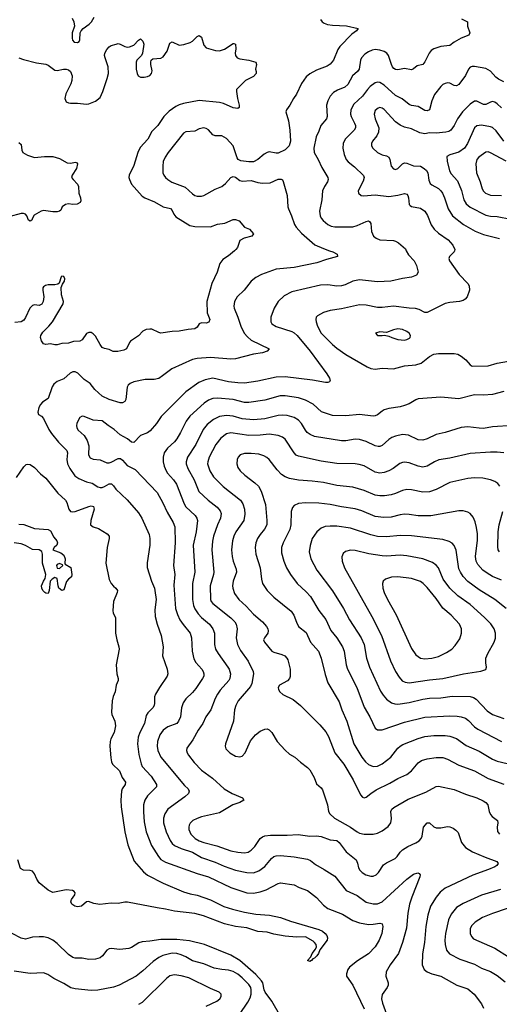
# Model space of a CAD drawing. Header units: inches. Extents: x 501419 to 657765, y 482282 to 547532.
# Tile 168 of 225: x 620318 to 624569, y 513321 to 522048. Entities that reach past the tile are written whole.
import ezdxf

# ---------------------------------------------------------------- set-up
doc = ezdxf.new("R2010")
doc.units = ezdxf.units.IN
doc.header["$MEASUREMENT"] = 0
doc.layers.add('A6521', color=7, linetype='Continuous')
doc.layers.add('A6522', color=7, linetype='Continuous')

msp = doc.modelspace()

# ---------------------------------------------------------------- linework, layer by layer
at = {"layer": 'A6521', "color": 6}
for points, elevation in [([(622221.7, 520000), (622170, 519954.8), (622117, 519923), (622092.1, 519887.9), (622067.8, 519810), (622020.5, 519710), (621977.5, 519550), (621980.9, 519450), (622002.9, 519390), (621993.7, 519366.3), (621970, 519359), (621930, 519360.8), (621910, 519352.9), (621890, 519324), (621870, 519308.4), (621810, 519302.9), (621730, 519286.6), (621670, 519284.9), (621570, 519270.5), (621550, 519274), (621490, 519303.4), (621470, 519306), (621439.3, 519300.7), (621410, 519285.8), (621370, 519246.5), (621300.7, 519199.3), (621290, 519187.3), (621263.2, 519130), (621240.7, 519119.3), (621188.2, 519108.2), (621146.8, 519106.8), (621110, 519125.5), (621070, 519133.2), (621050, 519141.9), (621030, 519168.2), (620990, 519243), (620970, 519264.5), (620950, 519275.5), (620930, 519276.3), (620910, 519266.7), (620870, 519209), (620850, 519198.1), (620796, 519196), (620750, 519181.3), (620690, 519176.6), (620650, 519167.3), (620630, 519166.7), (620590, 519174.6), (620550, 519167.6), (620530, 519174.6), (620510, 519200.5), (620502.9, 519230), (620505.8, 519250), (620521.8, 519278.2), (620575, 519330), (620608.3, 519370), (620702.8, 519530), (620707.3, 519550), (620689.6, 519610), (620685.6, 519674.4), (620696, 519704), (620714.1, 519730), (620717.3, 519750), (620710, 519771.9), (620690, 519774.1), (620685.4, 519770), (620667.2, 519712.8), (620657.1, 519702.9), (620630, 519697.3), (620570, 519698.9), (620547.5, 519692.5), (620530, 519680.7), (620523.1, 519670), (620522.4, 519650), (620532.1, 519590), (620525.7, 519550), (620514, 519526), (620490, 519515), (620450, 519519.3), (620430, 519513.6), (620406.7, 519490), (620370, 519409), (620354.6, 519385.4), (620329.4, 519370.6), (620275.5, 519364.5)], 3400), ([(623064.8, 520000), (623093.8, 519990), (623133, 519970), (623134, 519950), (623037.3, 519922.7), (622952, 519892), (622750, 519852.7), (622590, 519835.5), (622459.8, 519790), (622410, 519763), (622370, 519731.2), (622308.2, 519651.8), (622245, 519590), (622222.4, 519550), (622216, 519510), (622218.7, 519490), (622252, 519412), (622278.8, 519330), (622308.9, 519270), (622335.6, 519235.6), (622368.5, 519208.5), (622528.1, 519130), (622511.1, 519110), (622470, 519093.7), (622390, 519083.8), (622230, 519041.7), (622190, 519040.2), (622010, 519054.2), (621890, 519045.4), (621850, 519035.4), (621665.8, 518954.2), (621584, 518890), (621550, 518868.8), (621510, 518858.1), (621430, 518857.8), (621330, 518837.8), (621296.2, 518823.8), (621280.6, 518810), (621271.3, 518790), (621259.2, 518680.8), (621250, 518665), (621228.2, 518651.8), (621209.2, 518650.8), (621110, 518681.7), (621050, 518711.4), (620984, 518770), (620943.2, 518823.2), (620890, 518857.5), (620834.5, 518914.5), (620810, 518926.5), (620790, 518926.1), (620765.4, 518914.6), (620710, 518865.6), (620650, 518842.2), (620621.2, 518818.8), (620606.8, 518793.2), (620570.6, 518690), (620521.3, 518658.7), (620502.1, 518637.9), (620487, 518610), (620478.8, 518570), (620485.7, 518550), (620510, 518533.5), (620530, 518512.2), (620576.6, 518416.6), (620600.3, 518380.3), (620663, 518303), (620735.9, 518230), (620741.5, 518210), (620735.9, 518150), (620741.9, 518110), (620761.8, 518070), (620805.4, 518005.4), (620840.7, 517980.7), (620910, 517952.7), (620960.6, 517940.6), (621010, 517908.8), (621030, 517902.3), (621050, 517902.3), (621070, 517909.6), (621110, 517933.6), (621132.8, 517932.8), (621150, 517915.9), (621170, 517885.5), (621270, 517791.4), (621370, 517676.4), (621399.1, 517630), (621465.6, 517485.6), (621471.2, 517450), (621471, 517390), (621447.2, 517232.8), (621448.4, 517191.6), (621484.6, 517070), (621512.6, 517010), (621516.9, 516990), (621526.8, 516910), (621516.6, 516816.6), (621518.7, 516758.7), (621535.4, 516690), (621571.9, 516590), (621589.2, 516490), (621582.5, 516410), (621625.4, 516290), (621631.5, 516250), (621625.8, 516230), (621555.9, 516130), (621520.2, 516070), (621513, 516047), (621513.3, 515990), (621508.5, 515970), (621496.7, 515950), (621454.9, 515905.1), (621440.2, 515879.8), (621424.9, 515810), (621383.6, 515730), (621368.1, 515690), (621362, 515630), (621374.3, 515534.3), (621393.7, 515453.7), (621403.8, 515430), (621483, 515343), (621530, 515270), (621530.4, 515249.6), (621450, 515167.3), (621425.6, 515130), (621416.1, 515090), (621413.8, 515026.2), (621419.6, 514939.6), (621438.4, 514850), (621487.1, 514730), (621546.9, 514630), (621570, 514604.1), (621610, 514580), (621890, 514479.4), (621990, 514450.4), (622190, 514355.7), (622330, 514309.3), (622390, 514305.5), (622450, 514316.5), (622503.3, 514336.7), (622610, 514392.2), (622630, 514397.5), (622750, 514378.6), (622796.1, 514356.1), (622870, 514328.9), (622950, 514269), (623010, 514198.5), (623049.3, 514170), (623178.7, 514118.7), (623270, 514064.2), (623330, 514043.7), (623410, 514029.5), (623450, 514029.9), (623510, 514041.5), (623530, 514034.1), (623537.2, 514010), (623527, 513950), (623503.4, 513890), (623469.9, 513830.1), (623410, 513767.6), (623313.3, 513706.7), (623241.9, 513650), (623226.7, 513630), (623214.7, 513590), (623214.3, 513570), (623270, 513491), (623370, 513280.9)], 3500), ([(623745, 520000), (623763.9, 519963.9), (623815.1, 519910), (623836.3, 519870), (623850.1, 519810), (623835.3, 519784.7), (623790, 519764.7), (623710, 519754.1), (623609.1, 519730.9), (623490, 519723.3), (623330, 519741.6), (623270, 519730.2), (623201.5, 519698.5), (623170, 519689.3), (623130, 519687.3), (623050, 519698.1), (622985.5, 519694.5), (622730, 519635.7), (622660.7, 519599.3), (622607.6, 519550), (622572.9, 519490), (622544.6, 519410), (622543.6, 519370), (622553.6, 519353.6), (622590, 519327.3), (622730, 519283.8), (622752.1, 519272.2), (622778.4, 519250), (622893.2, 519110), (623039.4, 518910), (623063.7, 518870), (623069.5, 518850), (623063.2, 518836.8), (623049.2, 518830.8), (623028.6, 518831.4), (622912.7, 518852.7), (622670, 518883.8), (622590, 518880.3), (622430, 518843.6), (622310, 518826.7), (622251.6, 518828.4), (622170, 518838.7), (622030.4, 518869.6), (621962.8, 518857.2), (621906.8, 518833.2), (621789.8, 518750.2), (621570.5, 518529.5), (621529.7, 518470), (621475.4, 518404.6), (621450, 518385.3), (621390, 518361.3), (621330, 518299.2), (621310, 518303.1), (621273.3, 518333.3), (621208.8, 518368.8), (621156.2, 518416.2), (621103.3, 518450), (621050, 518492.9), (620970, 518497.8), (620890, 518531), (620870, 518532.5), (620850, 518520.7), (620837.9, 518502.1), (620823.7, 518470), (620821.1, 518450), (620825.4, 518430), (620836.6, 518410), (620890, 518362.8), (620917.1, 518317.1), (620930.6, 518270), (620927.7, 518190), (620943.7, 518163.7), (620970, 518152.6), (621030, 518147.2), (621090, 518120.4), (621110, 518118.7), (621130, 518124.8), (621190, 518159.4), (621210, 518157.1), (621230, 518144.4), (621270, 518097.6), (621342.1, 518062.1), (621536.2, 517856.2), (621586.9, 517766.9), (621624, 517684), (621679.5, 517590), (621692.1, 517552.1), (621697.3, 517410), (621681, 517210), (621694.1, 517130), (621684.7, 517035.3), (621698.3, 516830), (621716, 516776), (621738.6, 516730), (621766.9, 516686.9), (621829.6, 516610), (621840.8, 516570), (621846.7, 516450), (621862.5, 516382.5), (621877.7, 516350), (621932.3, 516290), (621945.1, 516270), (621951.1, 516250), (621949.3, 516230), (621939.6, 516210), (621879.9, 516120.1), (621850, 516084), (621791.1, 516028.9), (621765.8, 515994.2), (621751.2, 515950), (621742.3, 515870), (621726.5, 515830), (621710, 515809.7), (621630, 515781), (621590, 515752.2), (621560, 515710), (621538.4, 515650), (621536.3, 515610), (621542.5, 515570), (621567.4, 515510), (621779.6, 515259.6), (621810.7, 515230), (621820.1, 515210), (621813.1, 515190), (621780.8, 515159.2), (621630.1, 515050), (621604, 515010), (621592, 514970), (621592.2, 514930), (621615.7, 514850), (621652.4, 514772.4), (621670, 514746.9), (621690, 514729.3), (621750, 514702.6), (621849.1, 514670), (621930, 514621.9), (622050, 514580.4), (622130, 514544), (622230, 514511.3), (622330, 514488.5), (622390, 514487.2), (622436.9, 514503.1), (622490, 514541.7), (622550, 514614.4), (622570, 514630.8), (622590, 514638), (622630, 514640.1), (622750, 514628.9), (622870, 514606.4), (622895, 514595), (622938.8, 514558.8), (623016.6, 514516.6), (623110, 514456), (623210.8, 514330), (623310, 514284.7), (623390, 514226.6), (623450, 514210.8), (623490, 514212.7), (623530, 514230), (623748.1, 514430), (623810, 514475.2), (623846.9, 514486.9), (623860.1, 514480.1), (623867.6, 514470), (623863.7, 514450), (623792.4, 514270), (623774, 514210), (623759.4, 514130), (623745.3, 513994.7), (623712.1, 513867.9), (623674.2, 513770), (623600.9, 513670), (623566.9, 513610), (623564.7, 513570), (623583.3, 513510), (623583.9, 513490), (623576.6, 513470), (623531.5, 513408.5), (623525.9, 513370), (623533.9, 513330), (623570, 513232.5)], 3600), ([(624173.3, 520000), (624170.5, 519990), (624127.9, 519950), (624122.7, 519930), (624127.8, 519910), (624214.1, 519790), (624291.3, 519710), (624301.2, 519690), (624304.6, 519650), (624283.6, 519590), (624266.2, 519570), (624250, 519559.9), (624216, 519550), (624130, 519540.8), (624090, 519531.3), (623930, 519453.3), (623910, 519452.6), (623859.4, 519479.4), (623827.6, 519487.6), (623769.8, 519490.2), (623630, 519507.9), (623530, 519496.5), (623490, 519496.4), (623390, 519517.9), (623330, 519520), (623170, 519484.2), (623070.9, 519469.1), (623010, 519451.9), (622957.1, 519422.9), (622946.7, 519410), (622942.5, 519390), (622944.6, 519370), (622958, 519330), (622991, 519270), (623090, 519168), (623130, 519135), (623210, 519080.7), (623398.3, 518970), (623430, 518955.5), (623470, 518950.3), (623530, 518958.5), (623630, 518953.4), (623730, 518981.3), (623830, 518988.3), (623875.8, 519004.2), (623950, 519062.8), (623990, 519082.3), (624030, 519088.5), (624170, 519089.2), (624201.9, 519081.9), (624230, 519066.7), (624272.1, 519032.1), (624310, 518989.6), (624330, 518978.4), (624470, 518981.2), (624550, 519004.1), (624650, 519020.9)], 3700), ([(624610, 518751.8), (624510, 518727.1), (624430, 518720.9), (624350, 518721.9), (624210, 518688), (624050, 518701.3), (623850, 518686.5), (623830, 518679.1), (623770, 518643.2), (623730, 518627.6), (623690, 518616.1), (623590, 518601), (623550, 518590.2), (623530, 518579.1), (623490, 518545.7), (623470, 518536.4), (623450, 518535), (623329.5, 518549.5), (623210, 518536.5), (623090, 518538.6), (622993.6, 518573.6), (622919.7, 518639.7), (622850, 518676.2), (622790, 518695.4), (622670, 518713.2), (622626.3, 518713.7), (622490, 518676.5), (622350, 518655.7), (622310, 518656.3), (622210, 518682.6), (622070, 518693.6), (622030.2, 518689.8), (621990, 518674.8), (621951.5, 518648.5), (621825.3, 518534.7), (621794.2, 518490), (621744.5, 518390), (621710, 518332.6), (621690, 518307.5), (621628, 518250), (621599.7, 518210), (621590, 518170.1), (621590.5, 518130), (621599.7, 518090), (621616.6, 518050), (621628.8, 518028.8), (621680.9, 517970), (621707.3, 517930), (621775.7, 517755.7), (621790, 517730.4), (621873.4, 517653.4), (621888.3, 517630), (621893.4, 517610), (621881.4, 517510), (621856.3, 517390), (621870.4, 517150), (621850.2, 517049.8), (621848.8, 516910), (621857.1, 516857.1), (621870, 516826.9), (621900.9, 516780.9), (621930, 516750), (622000.7, 516690), (622030.3, 516650), (622045.5, 516610), (622044.2, 516510), (622053.6, 516470), (622075.7, 516430), (622162.9, 516310), (622173.7, 516290), (622184.9, 516250), (622180.4, 516210), (622170.5, 516190), (622095.4, 516104.6), (622070.7, 516070), (622049.8, 516030), (622012.2, 515930), (621966.3, 515870), (621941.1, 515810), (621900.4, 515750), (621853.5, 515666.5), (621800.1, 515590), (621795.8, 515570), (621801.2, 515550), (621814.3, 515530), (621864.8, 515464.8), (621930, 515397.6), (622026.6, 515326.6), (622130, 515230.9), (622201.2, 515190), (622292.1, 515150), (622303.5, 515130), (622269.3, 515110), (622207.7, 515090), (622090, 515019.2), (621930, 514981.9), (621890, 514969), (621852.8, 514950), (621830, 514927.2), (621820.4, 514910), (621816.2, 514890), (621818.4, 514870), (621836.2, 514830), (621874.6, 514790), (621910, 514770.4), (621950, 514755.8), (622065.2, 514725.2), (622190, 514682.4), (622250.8, 514669.2), (622310, 514663.1), (622342.2, 514670), (622370, 514686.7), (622400.8, 514719.2), (622449.4, 514790.6), (622470, 514806), (622490, 514813.7), (622540.2, 514819.8), (622690, 514819), (622785.3, 514825.3), (622890, 514811.8), (622950, 514814.2), (622989.1, 514809.1), (623070, 514779.1), (623130, 514771.8), (623150, 514756.3), (623212.9, 514672.9), (623300.7, 514600.7), (623313.4, 514573.4), (623321.5, 514530), (623333, 514510), (623354.7, 514490), (623386.7, 514470), (623430, 514456.4), (623450, 514457.6), (623476.7, 514470), (623497, 514490), (623543.7, 514556.3), (623570, 514576.1), (623646.4, 514613.6), (623663.3, 514630), (623689.8, 514670.2), (623710.4, 514689.5), (623759.7, 514720.3), (623828.5, 514751.5), (623857.9, 514770), (623875.7, 514790), (623884.7, 514810), (623898.1, 514890), (623930, 514928.7), (623950, 514929.6), (623990, 514895.2), (624010, 514886.1), (624050, 514885.6), (624110, 514897.2), (624130, 514895.1), (624161.2, 514881.2), (624184.8, 514864.8), (624203.7, 514843.6), (624234.3, 514754.3), (624270.5, 514710), (624332.9, 514672.9), (624444.3, 514624.3), (624547.8, 514587.8), (624558.1, 514570), (624548, 514550), (624530, 514538.2), (624474.4, 514514.4), (624333.6, 514466.4), (624090, 514350.2), (624044.9, 514315.1), (624008.7, 514271.3), (623960.3, 514190), (623934.2, 514110), (623918.1, 514010), (623905.4, 513870), (623887.4, 513767.3), (623886, 513670), (623903.3, 513630), (623929.2, 513609.2), (623970, 513591.5), (624050, 513569.7), (624191.5, 513491.5), (624290, 513458.5), (624345.5, 513410), (624410, 513325.9), (624430, 513286.2)], 3700), ([(624690.3, 518449.7), (624510, 518438.8), (624430, 518425.9), (624390, 518426.1), (624290, 518438.7), (624230, 518433.8), (624090, 518387.7), (624010, 518371.7), (623930, 518334.1), (623890, 518320.9), (623850, 518324.2), (623764.4, 518364.4), (623709.6, 518370.4), (623650, 518357.4), (623615.9, 518344.1), (623590, 518326.5), (623530, 518272.5), (623510, 518265.1), (623494.8, 518265.2), (623470, 518271.1), (623390, 518310.2), (623330, 518326.1), (623290, 518329.1), (623210, 518316.2), (623170, 518315.4), (622930, 518353), (622891.2, 518371.2), (622866.6, 518390), (622850.3, 518410.3), (622816.4, 518470), (622790, 518498.6), (622750, 518522), (622690, 518540.5), (622650, 518543.7), (622610, 518540.1), (622490, 518511.4), (622390, 518500), (622290, 518510.1), (622210, 518533.4), (622150, 518540.4), (622090, 518530.5), (622034.6, 518505.4), (621979.5, 518460.5), (621944.7, 518415.2), (621878.2, 518281.8), (621805.8, 518170), (621792.3, 518130), (621792.6, 518110), (621807.9, 518070), (621864.2, 517970), (621905.2, 517865.2), (621988.7, 517790), (622067.6, 517727.6), (622094.2, 517694.2), (622102.2, 517670), (622096.5, 517630), (622069.8, 517570), (622034.7, 517470), (622025.5, 517425.5), (622019.8, 517350), (622037.3, 517150), (622035.5, 517130), (622005.9, 517030), (622008.3, 516908.3), (622015.5, 516890), (622030, 516874.4), (622190, 516746.1), (622225.2, 516710), (622237.9, 516690), (622245.7, 516650), (622235.7, 516570), (622247.2, 516510), (622275.9, 516455.9), (622343.4, 516363.4), (622388.5, 516270), (622390.5, 516250), (622374.4, 516165.6), (622363.3, 516136.7), (622253.1, 516010), (622232.3, 515970), (622222.3, 515930), (622211.8, 515830), (622141, 515630), (622139.5, 515610), (622146.4, 515586.4), (622179.6, 515550), (622230, 515520.9), (622270, 515514.1), (622290, 515521.5), (622315.5, 515550), (622363.9, 515656.1), (622409.2, 515710.8), (622450, 515741.3), (622490, 515759.9), (622510, 515761.7), (622530, 515754.5), (622552.9, 515730), (622599.6, 515650), (622670, 515574.1), (622710, 515538.4), (622755.3, 515510), (622805.9, 515465.9), (622870, 515420.7), (622890, 515398.3), (622927.3, 515330), (622950, 515274.6), (622990, 515240.9), (623000.5, 515220.5), (623044.8, 515090), (623056, 515030), (623065.9, 515010), (623109.3, 514970), (623249.7, 514889.7), (623308.4, 514848.4), (623330, 514838.1), (623370, 514829.8), (623450, 514829.5), (623490, 514838.8), (623530, 514859.3), (623583.6, 514896.4), (623608.6, 514930), (623613.3, 514966.7), (623609.1, 515030), (623617.5, 515050), (623634.1, 515065.9), (623761.9, 515138.1), (623918, 515202), (624010, 515252.6), (624030, 515254.4), (624170, 515224.1), (624270, 515183.1), (624370, 515152.2), (624425.7, 515125.7), (624449.7, 515110), (624466.7, 515090), (624479.4, 515030), (624490, 515004.5), (624505.8, 514985.8), (624551.7, 514950), (624557.4, 514930), (624550.4, 514890), (624553.9, 514853.9), (624570.9, 514830)], 3800), ([(624608.7, 518208.7), (624550, 518215.7), (624490, 518215.7), (624310, 518201.7), (624130, 518162.9), (624032.8, 518147.2), (623994.5, 518130), (623930, 518090.9), (623890, 518083.1), (623850, 518089.3), (623770, 518119.7), (623730, 518125.5), (623710, 518123.4), (623686.6, 518113.4), (623628.6, 518070), (623590, 518048.2), (623550, 518034.3), (623510, 518029.1), (623470, 518036.9), (623370, 518092.1), (623326.3, 518106.3), (623290, 518111.7), (623130, 518115.5), (622990, 518134.9), (622790, 518177.8), (622768.9, 518188.9), (622750, 518208.2), (622670, 518330.5), (622648.3, 518348.3), (622610, 518363), (622530, 518373.9), (622450, 518365.9), (622350, 518362.7), (622190, 518387.4), (622150, 518377.2), (622100.8, 518339.2), (622056.7, 518283.2), (621996.2, 518170), (621984.4, 518130), (621983.9, 518110), (622002.7, 518050), (622034.8, 517994.8), (622120.6, 517910), (622273.9, 517790), (622296.3, 517756.3), (622309.3, 517710), (622314.7, 517665.3), (622304.7, 517610), (622234.3, 517510), (622215.4, 517470), (622203.6, 517430), (622196.2, 517350), (622200, 517290), (622209.4, 517250), (622237.4, 517177.4), (622239.8, 517150), (622210.5, 517070), (622204.1, 517030), (622205.8, 517010), (622222.4, 516962.4), (622261.6, 516910), (622325.7, 516850), (622390, 516777.6), (622471.3, 516710), (622505.4, 516670), (622516.7, 516650), (622521.3, 516630), (622517.2, 516610), (622486.7, 516570), (622479.6, 516550), (622487.6, 516530), (622552.1, 516452.1), (622570, 516441.7), (622641.7, 516421.7), (622667.8, 516410), (622686.5, 516390), (622694.1, 516374.1), (622715, 516290), (622714.5, 516225.5), (622710.3, 516209.7), (622693.1, 516186.9), (622619.5, 516150), (622610.1, 516130), (622612.9, 516110), (622623.4, 516090), (622650, 516066.7), (622742.2, 516022.2), (622806.9, 515970), (622977.7, 515797.7), (623030, 515737.2), (623054.8, 515694.8), (623110.6, 515550.6), (623191.8, 515450), (623273.6, 515310), (623337.8, 515177.8), (623356.9, 515156.9), (623370, 515151.7), (623390, 515155.9), (623430.8, 515190), (623478.7, 515221.3), (623599.6, 515280.4), (623670, 515323.2), (623750, 515358.4), (623789.8, 515390.2), (623850, 515462.4), (623878.8, 515481.2), (623930, 515497.7), (624010, 515509.8), (624070, 515507.3), (624110, 515494.5), (624210, 515440.6), (624350, 515391), (624470, 515321.5), (624610, 515272.6)], 3900), ([(624574, 517914), (624557.6, 517937.6), (624530, 517955.7), (624490, 517970.3), (624422.9, 517982.9), (624350, 517986.6), (624290, 517982), (624130, 517946.7), (624010, 517884.1), (623950, 517861.9), (623890, 517858.7), (623790, 517880.5), (623750, 517884.3), (623710, 517875.2), (623650, 517847.7), (623610, 517835.1), (623552.7, 517827.3), (623510, 517827), (623470, 517834.9), (623370, 517876.4), (623270, 517904.7), (623130, 517920.7), (623010, 517945.1), (622910, 517957.7), (622790, 517965.3), (622710, 517980.1), (622670, 517996.2), (622638.2, 518018.2), (622598.6, 518058.6), (622528.5, 518148.5), (622507.5, 518167.4), (622482, 518182), (622436.5, 518196.5), (622370, 518203.7), (622310, 518202.2), (622273, 518190), (622253.4, 518170), (622244.6, 518150), (622241.3, 518110), (622250, 518079.8), (622272.8, 518050), (622313.7, 518010), (622403, 517943), (622433.8, 517913.8), (622457.5, 517870), (622495.7, 517750), (622509.4, 517610), (622507.3, 517570), (622488.9, 517531), (622450, 517485.9), (622425.8, 517450), (622410.9, 517410), (622404.9, 517370), (622410.7, 517310.7), (622448.6, 517190), (622460.2, 517090), (622471.2, 517050), (622510, 516990.1), (622570.4, 516930.4), (622725.3, 516805.3), (622747.6, 516770), (622770, 516708.8), (622789.7, 516670), (622856.3, 516616.3), (622895.5, 516530), (622965.1, 516450), (622990, 516390.2), (623024.5, 516244.5), (623049.5, 516169.5), (623150, 516001.1), (623174.3, 515930), (623218.5, 515830), (623279.4, 515630), (623351.4, 515511.4), (623383.2, 515470), (623410, 515446.7), (623450, 515429.4), (623490, 515432.1), (623530, 515453.6), (623608.9, 515510), (623670.5, 515590), (623690.1, 515609.9), (623715.2, 515624.8), (623850, 515677.8), (623910, 515694.6), (623990, 515702.8), (624090, 515704.5), (624130, 515699), (624190, 515677.9), (624275, 515615), (624390, 515564.2), (624510, 515493.2), (624550, 515474.6), (624790, 515418.8)], 4000), ([(620290, 517989.4), (620354.7, 518085.3), (620375.9, 518104.1), (620390, 518108.7), (620410, 518104.4), (620450, 518078.8), (620501.8, 518021.8), (620550, 517984.5), (620654.7, 517850), (620723.1, 517790), (620736.1, 517770), (620753.2, 517710), (620769.2, 517689.2), (620790, 517685.9), (620810, 517689.2), (620930, 517733.9), (620950, 517737.7), (620972, 517732), (620978.9, 517710), (620949.4, 517609.4), (620946.7, 517570), (620970, 517553.2), (621017.1, 517537.1), (621091.8, 517491.8), (621111.5, 517470), (621111.2, 517450), (621092.6, 517370), (621079.9, 517230), (621110, 517087.3), (621130, 517050.1), (621150, 517025.7), (621170.1, 517010), (621183.9, 516990), (621182.2, 516970), (621149.7, 516890), (621142.3, 516810), (621147.5, 516787.5), (621167.8, 516750), (621168.1, 516610), (621178.4, 516550), (621197.9, 516490), (621198.1, 516470), (621171.7, 516330), (621178.9, 516250), (621189.6, 516210), (621189.6, 516190), (621171.5, 516150), (621164.4, 516090), (621146.5, 516050), (621137, 516010), (621130.7, 515910), (621134.2, 515890), (621159.7, 515830), (621167.5, 515790), (621154.9, 515730), (621126.6, 515673.4), (621119.8, 515650), (621118, 515610), (621125.5, 515505.5), (621130.1, 515470), (621139.9, 515450), (621203.5, 515390), (621227.5, 515330), (621255.3, 515290), (621252.6, 515270), (621226.5, 515230), (621220.6, 515210), (621213.6, 515130), (621216.8, 515070), (621249.6, 514850), (621275.6, 514735.6), (621332, 514590), (621415, 514495), (621450, 514465.4), (621590, 514393.5), (621770, 514317.5), (621830, 514299.6), (621890, 514288.7), (621950, 514269), (622010, 514245.7), (622128.7, 514188.6), (622204.6, 514164.6), (622310, 514137.4), (622410, 514121.2), (622530.6, 514110.6), (622630, 514090.6), (622717.2, 514057.2), (622970, 513983.3), (623001.4, 513970), (623025.6, 513950), (623039.2, 513930), (623046.1, 513910), (623042.6, 513890), (622977.4, 513802.6), (622965.9, 513770), (622952.9, 513750), (622930, 513729.4), (622916.5, 513723.5), (622905.7, 513710), (622890, 513701.8), (622868.9, 513710), (622897.5, 513742.5), (622910, 513770.2), (622941.2, 513810), (622947.3, 513830), (622944.4, 513850), (622932.4, 513870), (622919.9, 513879.9), (622850, 513919.5), (622770, 513915.6), (622670, 513925.4), (622570, 513944), (622510, 513961), (622430, 513967.4), (622330, 513999.8), (622230.6, 514010.6), (622134.3, 514034.3), (621946.5, 514106.5), (621870, 514126.4), (621690, 514146.6), (621610, 514165.6), (621535.5, 514175.5), (621274.5, 514225.5), (621250, 514226.4), (621190, 514213.4), (621130, 514218.5), (621027, 514207), (620973.5, 514213.5), (620928.9, 514231.1), (620910, 514228.3), (620867, 514190), (620830, 514185.5), (620807.4, 514190), (620779.3, 514210), (620770.9, 514230), (620776.9, 514250), (620807.6, 514290), (620810.7, 514310), (620800.5, 514320.5), (620787.1, 514330), (620730, 514336.9), (620612.2, 514312.2), (620570, 514331.3), (620490, 514396.8), (620469.9, 514430), (620450, 514477.1), (620430, 514501.1), (620410, 514507.7), (620350, 514510.9), (620325.5, 514525.5), (620300.9, 514600.9)], 3400), ([(624590, 517080.3), (624510, 517113.4), (624461.2, 517141.2), (624424.5, 517170), (624379.8, 517219.8), (624365, 517250), (624358.5, 517290), (624375.4, 517435.4), (624375, 517490), (624367.7, 517547.7), (624356.2, 517596.2), (624338.8, 517638.8), (624312.3, 517670), (624290, 517683.6), (624250, 517695.4), (624210, 517695.7), (623961.6, 517650), (623850, 517649.1), (623770, 517662.6), (623730, 517664.5), (623690, 517659.6), (623610, 517639.2), (623544.7, 517635.3), (623470, 517645.5), (623350, 517694.4), (623292.1, 517712.1), (623170, 517729.6), (623070, 517752.2), (622970, 517763), (622850, 517765.6), (622790, 517759.3), (622750, 517742.3), (622735.5, 517724.5), (622724.7, 517690), (622721.1, 517570), (622713.7, 517530), (622651.9, 517410), (622639.7, 517370), (622638, 517322), (622657.7, 517250), (622684.1, 517190), (622719, 517130), (622778, 517050), (622857.1, 516977.1), (622894.1, 516934.1), (622970.8, 516810.8), (623031.7, 516731.7), (623075, 516635), (623130.2, 516570.2), (623179.3, 516490), (623195, 516450), (623213, 516330), (623223.7, 516290), (623306.4, 516130), (623370, 515954.7), (623421.6, 515870), (623470, 515768.1), (623490, 515752.4), (623530, 515753.2), (623730, 515820.5), (623910, 515866.3), (624130, 515876.9), (624194.7, 515874.7), (624230.2, 515870), (624270, 515855.7), (624296, 515836), (624350, 515780.5), (624379.1, 515759.1), (624589.5, 515649.5)], 4100), ([(624570.2, 517330.2), (624559.6, 517350), (624555.1, 517375.1), (624558.2, 517510), (624567.8, 517570), (624600.6, 517690)], 4000), ([(620310, 517575.9), (620353.4, 517573.4), (620450, 517539.5), (620570, 517530.1), (620590, 517516.8), (620620.6, 517460.6), (620646.9, 517430), (620653, 517410), (620646.2, 517390), (620622, 517370), (620612.2, 517350), (620683.3, 517323.3), (620710, 517301.7), (620722.2, 517270), (620717.3, 517230), (620721.6, 517221.6), (620770, 517193), (620778.7, 517130), (620777.1, 517110), (620750, 517089.6), (620732.6, 517067.4), (620710, 516996), (620690.4, 516989.6), (620665.6, 517010), (620658.7, 517030), (620650, 517095.3), (620630, 517102.7), (620604.9, 517090), (620587, 517070), (620580.3, 516990), (620570, 516962.7), (620550, 516964.7), (620542, 516970), (620522.4, 516990), (620513, 517010), (620512.4, 517030), (620528.7, 517070), (620544.6, 517095.4), (620548.3, 517130), (620520.4, 517230), (620519.2, 517310), (620513.6, 517333.6), (620490, 517349.8), (620430, 517353.2), (620370, 517386.8), (620330, 517401.2), (620270, 517410.5)], 3300), ([(624628.9, 516830), (624530, 516908.1), (624390, 516993.3), (624290, 517069.7), (624250, 517112.7), (624224.1, 517150), (624210, 517180.9), (624187.3, 517347.3), (624170, 517387.5), (624150, 517409.6), (624124.2, 517424.2), (624070, 517439.2), (623790, 517472.2), (623690, 517474.7), (623570, 517463.9), (623490, 517468.6), (623430, 517482), (623250, 517540.7), (623130, 517558), (623070, 517560.3), (623024.7, 517555.3), (622990, 517542.2), (622950.4, 517509.6), (622910.9, 517450), (622891.3, 517388.7), (622884.4, 517330), (622897.1, 517270), (622952.1, 517170), (623090, 516986.6), (623189.2, 516830), (623241.6, 516730), (623343.2, 516570), (623370.2, 516510), (623391, 516390), (623417.4, 516310), (623517.3, 516097.3), (623540.2, 516060.2), (623570, 516024.4), (623613.2, 515993.2), (623643.5, 515983.5), (623670, 515981.4), (623770, 515996.5), (623890, 516025.5), (623950, 516034.1), (624050, 516038.6), (624150, 516051.4), (624310, 516048.3), (624340.1, 516040.1), (624365.4, 516025.5), (624461.9, 515921.9), (624509.3, 515890), (624610, 515855.6)], 4200), ([(624580.3, 514339.7), (624411.1, 514288.9), (624250, 514215.2), (624190, 514177.8), (624141, 514119), (624118.4, 514070), (624092.1, 513950), (624087.1, 513890), (624089, 513850), (624102, 513802), (624128.9, 513768.9), (624220.5, 513720.5), (624350, 513676), (624410, 513642.1), (624490, 513612.8), (624550, 513577.5), (624620.1, 513520.1)], 3800), ([(624770, 514215.6), (624510, 514126.4), (624419.1, 514090), (624355.4, 514050), (624323.9, 514016.1), (624311.2, 513990), (624309.8, 513950), (624322.2, 513922.2), (624341.9, 513901.9), (624530, 513818), (624650, 513743.1)], 3900), ([(622632.9, 513210), (622551.7, 513350), (622492.4, 513430), (622484.4, 513450), (622473, 513510), (622462, 513530), (622410, 513585.9), (622270, 513708.2), (622190, 513756.3), (621954.7, 513850), (621823.8, 513883.8), (621710, 513895.4), (621570, 513894), (621470, 513879.9), (621404.1, 513875.9), (621375.2, 513864.8), (621310, 513823.3), (621285, 513815), (621206.8, 513806.8), (621130, 513815.8), (621110, 513813.4), (621090, 513799.5), (621053.1, 513750), (621030, 513734.2), (620990, 513719.9), (620930, 513717.3), (620870, 513731.4), (620810, 513730.4), (620790, 513736.1), (620750, 513763), (620650, 513861.2), (620610.3, 513890.3), (620569, 513910), (620530, 513919), (620490, 513920.2), (620430, 513915), (620370, 513898.9), (620330, 513907.7), (620249.6, 513949.6)], 3500), ([(622267.6, 513230), (622341.1, 513338.9), (622361.1, 513378.9), (622369.7, 513410), (622370.5, 513450), (622365.6, 513470), (622350, 513495.5), (622290, 513554.8), (622250, 513588.2), (622210, 513612.4), (622170, 513624), (622110, 513629.4), (622042.3, 513642.3), (621950, 513678.3), (621850, 513705.6), (621790, 513741.8), (621750, 513759.6), (621710, 513770), (621670, 513773), (621587, 513753), (621550, 513736.1), (621500.3, 513699.7), (621410, 513616.5), (621350, 513569.6), (621198.1, 513490), (621150, 513474), (621010, 513445.7), (620950, 513444), (620810, 513457.4), (620770, 513466.1), (620710, 513504.2), (620620.6, 513550), (620566.1, 513586.1), (620530, 513600.3), (620410, 513593.5), (620270, 513614)], 3600), ([(621970, 513305.4), (622065.6, 513350), (622091.9, 513370), (622104.9, 513390), (622104.8, 513410), (622085.6, 513430), (622010, 513460.3), (621816.3, 513556.4), (621750, 513574.4), (621690, 513581), (621650, 513572.5), (621618.9, 513550), (621404.1, 513335.9), (621370, 513320.1)], 3700)]:
    msp.add_lwpolyline(points, dxfattribs=dict(at, elevation=elevation))
for points, elevation in [([(623670, 519306.8), (623630, 519297.8), (623570, 519275.7), (623510, 519279.8), (623470.4, 519270), (623488.2, 519250), (623530, 519248.5), (623552.7, 519252.7), (623590, 519243.5), (623615.5, 519230), (623670, 519211.9), (623730, 519208), (623750, 519212.2), (623774.4, 519225.6), (623779, 519230), (623781.6, 519250), (623769.4, 519270), (623750, 519284.8), (623710, 519302.2)], 3800), ([(623250, 517344.8), (623205.7, 517334.3), (623184.3, 517315.7), (623173.8, 517286.2), (623175.9, 517250), (623195.5, 517190), (623439.5, 516759.5), (623525.2, 516590), (623606, 516366), (623649.3, 516270), (623681.2, 516221.2), (623709.4, 516189.4), (623735.2, 516175.2), (623770, 516169.3), (623950, 516195.9), (624070, 516207.5), (624250.6, 516250.6), (624406.3, 516273.7), (624451, 516289), (624456.2, 516310), (624449, 516349), (624451, 516390), (624466.1, 516430), (624524.6, 516530), (624535.2, 516564.8), (624536.4, 516610), (624523.9, 516650), (624494.3, 516694.3), (624438.9, 516750), (624310, 516863.6), (624202.6, 516942.6), (624129.3, 517009.3), (624072, 517090), (624030, 517190), (624010, 517213.9), (623976.1, 517236.1), (623890, 517269.1), (623750, 517296.9), (623690, 517301.8), (623570, 517294.4), (623530, 517296.1), (623413.9, 517313.9), (623290, 517342.1)], 4300), ([(620670, 517227), (620650, 517218), (620644.9, 517210), (620650, 517186), (620670, 517184.9), (620701.2, 517210), (620697, 517217)], 3300), ([(623670, 517109.3), (623613.3, 517106.7), (623559.5, 517090), (623539.5, 517070), (623534.8, 517050), (623537.4, 517010), (623550, 516970), (623576.9, 516910), (623653.9, 516773.9), (623790, 516473.3), (623830, 516419.9), (623869.6, 516389.6), (623910, 516381.7), (623970, 516387.7), (624030, 516404.5), (624102.3, 516437.7), (624149.5, 516470), (624179.1, 516500.9), (624218.6, 516561.4), (624233.8, 516610), (624232.8, 516650), (624215, 516690), (624142.5, 516770), (624070, 516832.9), (624010, 516916.4), (623930, 517014.1), (623895, 517050), (623870, 517067.6), (623790, 517095.2)], 4400)]:
    msp.add_lwpolyline(points, close=True, dxfattribs=dict(at, elevation=elevation))
at = {"layer": 'A6522', "color": 6}
for points, elevation in [([(620782.5, 522062.5), (620797.1, 522030), (620802.4, 521990), (620784, 521930), (620782.7, 521882.7), (620785.9, 521865.9), (620801.2, 521850), (620830, 521845.8), (620845.5, 521854.5), (620852, 521870), (620854.1, 521930), (620863.2, 521950), (620880.4, 521970), (620932.3, 522007.7), (620954.7, 522030), (620978.3, 522070)], 3500), ([(622984.2, 522050), (622999.2, 522030), (623016.9, 522016.9), (623046.6, 522006.6), (623090, 522000.3), (623213.6, 521993.6), (623317.1, 521970), (623304.7, 521950), (623261.7, 521918.3), (623155.2, 521810), (623137.8, 521782.2), (623099.1, 521690), (623070, 521654.2), (623044, 521636), (622950, 521601.6), (622890.9, 521569.1), (622857.9, 521542.1), (622816.6, 521483.4), (622771.6, 521388.4), (622744.6, 521350), (622711.9, 521290), (622682.6, 521250), (622676.9, 521230), (622699.8, 521150), (622712.8, 521070), (622719.5, 520970), (622705, 520930), (622670, 520894.3), (622610, 520866.1), (622590, 520865), (622530, 520877.3), (622510, 520871.5), (622484.5, 520855.5), (622430, 520808.6), (622390, 520788.7), (622350, 520787.4), (622277.2, 520797.2), (622254.6, 520810), (622244.3, 520824.3), (622210.9, 520930), (622150, 520995.6), (622110, 521019.7), (622050, 521019.6), (622030, 521026.4), (621990, 521071.5), (621970, 521084.4), (621950, 521088.7), (621910, 521079), (621870, 521059.6), (621790, 521053.3), (621770, 521040.9), (621633.2, 520870), (621608.4, 520830), (621590.6, 520790), (621585.4, 520750), (621587.6, 520690), (621594.7, 520670), (621610, 520648.8), (621630.5, 520630), (621667.1, 520607.1), (621784.9, 520564.9), (621850, 520502.9), (621870, 520490.4), (621890, 520485), (621930, 520483.4), (621950, 520488.1), (622050, 520545), (622109.4, 520570.6), (622143.3, 520596.7), (622190, 520649.7), (622210, 520657.8), (622230, 520652.5), (622270, 520623.1), (622290, 520616.2), (622370, 520623.8), (622430, 520605.1), (622470, 520598.4), (622538.2, 520601.8), (622610, 520634.6), (622635.8, 520635.8), (622647.6, 520627.6), (622654.4, 520614.4), (622690.1, 520489.9), (622694.5, 520390), (622699.9, 520370), (622727.1, 520310), (622753.8, 520233.8), (622768.3, 520208.3), (622815.6, 520155.6), (622933.1, 520053.1), (623010, 520018.9), (623064.8, 520000)], 3500), ([(624234.2, 522054.2), (624287.7, 522027.7), (624288.7, 521990), (624306.7, 521930), (624297.6, 521910), (624230, 521882.8), (624170, 521849.9), (624130, 521819.9), (624050, 521809.5), (623989.4, 521790.6), (623966, 521774), (623948.1, 521751.9), (623910, 521675), (623890, 521650.5), (623839.7, 521640.3), (623808.7, 521611.3), (623790, 521603.2), (623730, 521615), (623670, 521603.4), (623650, 521605.7), (623634.7, 521614.7), (623621.4, 521630), (623612.8, 521650), (623586.8, 521730), (623572.2, 521752.2), (623550, 521767.2), (623510, 521778.8), (623470, 521782.4), (623442.7, 521777.3), (623410, 521764.1), (623377.5, 521742.5), (623346.9, 521710), (623337.7, 521690), (623325.7, 521610), (623311.4, 521590), (623266.7, 521550), (623227.3, 521472.7), (623199.3, 521450), (623135.6, 521424.4), (623098.9, 521401.1), (623071.3, 521370), (623048.4, 521330), (623038.7, 521290), (623042.1, 521190), (623038.1, 521170), (622986.9, 521110), (622970, 521061.1), (622945.2, 521010), (622925, 520910), (622929.1, 520870), (622963.6, 520810), (622997, 520737), (623047.9, 520650), (623052, 520630), (623046.4, 520610), (623018.3, 520570), (623001.5, 520530), (622996.6, 520450), (622976.4, 520350), (622980, 520310), (622989.2, 520290), (623007.2, 520267.2), (623050, 520232.2), (623078.1, 520218.1), (623110, 520211.7), (623270, 520212.9), (623310, 520223), (623390, 520260.1), (623410, 520264.4), (623419.5, 520259.5), (623430, 520242), (623437.1, 520170), (623454.1, 520130), (623476.6, 520110), (623510, 520097), (623631.3, 520091.3), (623650, 520085.6), (623675.4, 520070), (623736.4, 520016.4), (623745, 520000)], 3600), ([(620310, 521711.1), (620350, 521696.2), (620466, 521666), (620550, 521654), (620570, 521644.7), (620630, 521600.5), (620650, 521597.9), (620707.3, 521610), (620730, 521610.5), (620750, 521604.7), (620769.5, 521590), (620783.9, 521550), (620780.4, 521510), (620770, 521478.3), (620727.3, 521390), (620718.9, 521350), (620730, 521321), (620748.9, 521310), (620767.4, 521307.4), (620830, 521308.9), (620910, 521299.3), (620930, 521302.4), (620990, 521324.3), (621030, 521359.1), (621054.8, 521410), (621094.4, 521525.6), (621104.3, 521570), (621100.7, 521630), (621074.4, 521710), (621070, 521730), (621072.6, 521750), (621090, 521784.4), (621110, 521806.9), (621130, 521819.8), (621172.1, 521832.1), (621190, 521836), (621207.7, 521832.3), (621250, 521810.2), (621270, 521805.2), (621290, 521806.8), (621330, 521820.8), (621370, 521865.1), (621390, 521878.4), (621410, 521858.6), (621417.6, 521830), (621405.7, 521750), (621396.4, 521730), (621356.5, 521690), (621349.3, 521670), (621350.4, 521610), (621357.9, 521570), (621369, 521549), (621390, 521538.2), (621422, 521538), (621450, 521544.1), (621470, 521553.8), (621486.8, 521570), (621493.1, 521593.1), (621480.7, 521650), (621478.8, 521670), (621483.5, 521690), (621498.9, 521701.1), (621570, 521706.4), (621590, 521718.7), (621624.3, 521770), (621650, 521839), (621670, 521851), (621730, 521822.5), (621771.7, 521828.3), (621830, 521845.1), (621850, 521858.5), (621890, 521897.8), (621910, 521908.8), (621930, 521893.8), (621950, 521821.1), (621970, 521796.9), (622053.9, 521773.9), (622090, 521771.7), (622132.8, 521787.3), (622210, 521837.6), (622217.2, 521837.2), (622230.5, 521830.5), (622232.3, 521790), (622227.5, 521750), (622230.1, 521730), (622245.7, 521710), (622270, 521700.1), (622350, 521690.5), (622410.2, 521670), (622417.8, 521650), (622409.3, 521610), (622414.5, 521590), (622413.5, 521570), (622390, 521544.2), (622320.3, 521510), (622240.8, 521430), (622239, 521410), (622247.7, 521350), (622264.2, 521290), (622262.6, 521270), (622250, 521261.8), (622210, 521266), (622124, 521304), (622090, 521314.4), (621910, 521332.1), (621770, 521306.2), (621730, 521293.8), (621700.9, 521279.1), (621643.4, 521236.6), (621596.7, 521190), (621543.3, 521110), (621490, 521055.7), (621452.1, 520990), (621386.1, 520913.9), (621364.6, 520870), (621330, 520755.4), (621287.9, 520670), (621286.2, 520650), (621290.6, 520630), (621309.6, 520590), (621402.5, 520482.5), (621427.7, 520467.7), (621513.2, 520433.2), (621590, 520388), (621653.3, 520373.3), (621670, 520356.2), (621683.3, 520323.3), (621700.6, 520300.6), (621824.6, 520224.6), (621870, 520213.6), (622010, 520212.9), (622070, 520234.5), (622135.9, 520244.1), (622210, 520277), (622230, 520277.8), (622264, 520264), (622310, 520210.1), (622354.5, 520190), (622389.4, 520150), (622376.5, 520130), (622307.9, 520112.1), (622270.2, 520090), (622249.2, 520030), (622233.2, 520010), (622221.7, 520000)], 3400), ([(624610, 521496.8), (624560.9, 521520.9), (624538.3, 521538.3), (624491.4, 521591.4), (624450, 521615.5), (624350, 521633.3), (624330, 521633.7), (624312.3, 521627.7), (624296.8, 521610), (624270, 521552), (624210, 521473.5), (624190, 521461.8), (624170, 521464), (624130, 521484.7), (624110, 521487.3), (624090, 521483.3), (624070, 521472.6), (624050, 521454.6), (623994, 521386), (623971.1, 521330), (623950.1, 521250.1), (623930, 521238.9), (623910, 521244.1), (623850, 521279.8), (623790, 521288.2), (623770, 521295.6), (623707.1, 521347.1), (623650, 521375.9), (623550, 521466.1), (623510, 521490), (623490, 521493.3), (623470, 521487.9), (623424.3, 521455.7), (623399.9, 521430), (623355.8, 521370), (623279.8, 521300.2), (623252, 521250), (623248.9, 521210), (623254.8, 521190), (623286.7, 521130), (623293.9, 521110), (623294.8, 521090), (623283.5, 521070), (623201.4, 520990), (623184.2, 520950), (623182.3, 520910), (623192.5, 520852.5), (623212.9, 520810), (623230, 520788.2), (623284.6, 520744.6), (623365.4, 520665.4), (623370, 520650), (623363.7, 520616.3), (623319.5, 520530), (623321.3, 520510), (623345.8, 520490), (623366.4, 520486.4), (623470, 520496.7), (623590, 520481.5), (623670, 520492.3), (623730, 520507), (623750, 520502.2), (623758.7, 520490), (623763.9, 520470), (623771.1, 520411.1), (623780.1, 520400.1), (623791.8, 520391.8), (623870, 520375.9), (623908.8, 520350), (623932.8, 520312.8), (623965.2, 520230), (623992, 520192), (624030, 520155.7), (624115.5, 520095.5), (624158.3, 520050), (624176.1, 520010), (624173.3, 520000)], 3700), ([(624587.3, 521267.3), (624550, 521303.1), (624530, 521316.1), (624510, 521322), (624490, 521318.2), (624450, 521296.7), (624430, 521296.7), (624370, 521327), (624350, 521325.7), (624310, 521299.3), (624242.2, 521230), (624197.8, 521170), (624168.8, 521110), (624140.3, 521070), (624122.4, 521057.6), (624093.7, 521050), (624010, 521041), (623950, 521044), (623910, 521037.2), (623864.8, 521044.8), (623790, 521080.7), (623730, 521095.6), (623690, 521112.3), (623650, 521141.9), (623550, 521251.7), (623530, 521264.6), (623510, 521269.1), (623495.6, 521264.4), (623470, 521242.2), (623461.2, 521210), (623468.9, 521170), (623501, 521090), (623499, 521050), (623482.9, 521017.1), (623445.1, 520970), (623435.3, 520950), (623435.5, 520930), (623446.6, 520910), (623490, 520869.5), (623529.9, 520849.9), (623570, 520841.1), (623589.2, 520829.2), (623597.5, 520810), (623609.8, 520749.8), (623630, 520725.4), (623650, 520720.7), (623670, 520728), (623710, 520768.8), (623730, 520777.7), (623750, 520775.4), (623810, 520752.8), (623870, 520749.3), (623902.3, 520730), (623923.4, 520710), (623936.2, 520690), (623944.9, 520624.9), (623956.7, 520596.7), (623970, 520584.3), (624030.8, 520550.8), (624051.7, 520531.7), (624066.7, 520510), (624084, 520470), (624115.4, 520370), (624153.4, 520310), (624253.1, 520233.1), (624353.8, 520173.8), (624430, 520142.7), (624570, 520107.1)], 3800), ([(624610, 520971.3), (624542, 521062), (624510, 521092.2), (624490, 521099.6), (624410, 521112.3), (624370, 521108.4), (624348.3, 521090), (624288.7, 520950), (624260.3, 520910), (624210, 520873.1), (624129.2, 520850), (624105.4, 520834.6), (624106, 520794), (624127.8, 520707.8), (624142.8, 520682.8), (624198.8, 520618.8), (624234.5, 520534.5), (624254.6, 520450), (624276.1, 520416.1), (624310, 520385.5), (624450, 520314.9), (624490, 520306.7), (624550, 520303.3), (624670, 520279.8)], 3900), ([(620310, 520960.7), (620330, 520942.4), (620337.9, 520890), (620345.7, 520870), (620385.8, 520845.8), (620450, 520827.7), (620536.3, 520836.3), (620610, 520834.1), (620670, 520816.2), (620738.1, 520778.1), (620770, 520775.1), (620810, 520786.3), (620822, 520782), (620830, 520770.8), (620821, 520730), (620782.4, 520670), (620778, 520650), (620790.4, 520630), (620830.4, 520590), (620840.4, 520570), (620841.1, 520510), (620857.4, 520470), (620858.7, 520441.3), (620852.3, 520427.7), (620826.3, 520413.7), (620790, 520411.1), (620750, 520415.1), (620724, 520410), (620693.4, 520390), (620681.4, 520358.6), (620671.3, 520350), (620650, 520345.4), (620610, 520346), (620530, 520356.4), (620508.2, 520351.8), (620445.6, 520314.4), (620430.3, 520290), (620425.5, 520270), (620410, 520261.1), (620394.5, 520270), (620381.3, 520310), (620370, 520323.6), (620350, 520329.7), (620330, 520328.6), (620107.7, 520270)], 3300), ([(624630, 520793), (624490, 520868.5), (624470, 520876.5), (624450, 520874.5), (624386.7, 520830), (624370.8, 520809.2), (624361.3, 520770), (624368.2, 520690), (624400.9, 520610), (624416.2, 520550), (624428.8, 520528.8), (624447.8, 520510), (624490, 520491.4), (624590, 520488.6)], 4000)]:
    msp.add_lwpolyline(points, dxfattribs=dict(at, elevation=elevation))

doc.saveas('drawing.dxf')
